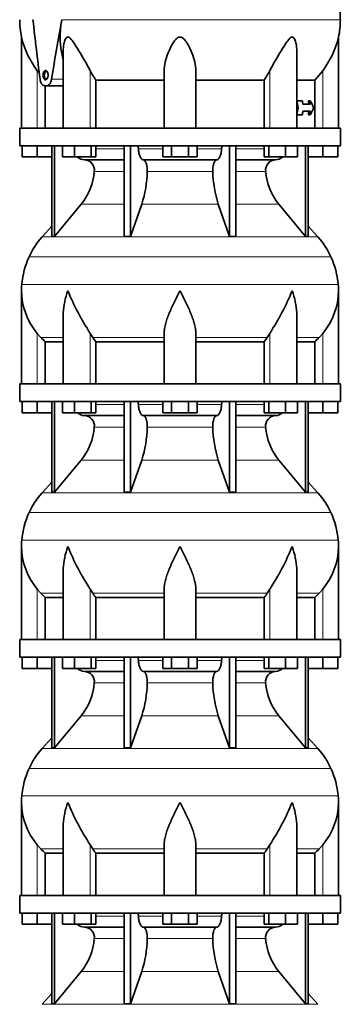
# Model space of a CAD drawing. Header units: millimetres. Extents: x 148 to 904, y -3418 to 2306.
# Tile 26 of 27: x 626 to 808, y 1211 to 1769. Entities that reach past the tile are written whole.
import ezdxf

# ---------------------------------------------------------------- set-up
doc = ezdxf.new("R2010")
doc.units = ezdxf.units.MM
doc.layers.add('VSI134_DIFFUSORE', color=7, linetype='Continuous')
doc.layers.add('VSI134_TESTATA', color=7, linetype='Continuous')

# ---------------------------------------------------------------- blocks, each defined once
blk = doc.blocks.new('SE3')
at = {"layer": 'VSI134_DIFFUSORE', "color": 7, "linetype": 'Continuous', "lineweight": 35}
for p, q in [((808.29, 1707.68), (626.29, 1707.68)), ((626.29, 1707.68), (626.29, 1697.68)), ((808.29, 1697.68), (808.29, 1707.68)), ((626.29, 1697.68), (808.29, 1697.68)), ((627.79, 1691.28), (627.79, 1697.68)), ((627.79, 1691.28), (627.79, 1697.68)), ((636.29, 1691.28), (636.29, 1697.68)), ((644.46, 1697.68), (644.46, 1646.23)), ((645.99, 1697.68), (645.99, 1646.23)), ((650.53, 1691.28), (650.53, 1697.68)), ((657.47, 1691.28), (657.47, 1697.68)), ((666.95, 1691.28), (666.95, 1697.68)), ((669.49, 1691.28), (669.49, 1697.68)), ((685.59, 1697.68), (685.59, 1646.23)), ((689.28, 1697.68), (689.28, 1646.23)), ((707.47, 1691.28), (707.47, 1697.68)), ((712.38, 1691.28), (712.38, 1697.68)), ((722.19, 1691.28), (722.19, 1697.68)), ((727.1, 1691.28), (727.1, 1697.68)), ((745.29, 1697.68), (745.29, 1646.23)), ((748.98, 1697.68), (748.98, 1646.23)), ((765.08, 1691.28), (765.08, 1697.68)), ((767.62, 1691.28), (767.62, 1697.68)), ((777.1, 1691.28), (777.1, 1697.68)), ((784.04, 1691.28), (784.04, 1697.68)), ((788.58, 1697.68), (788.58, 1646.23)), ((790.11, 1697.68), (790.11, 1646.23)), ((798.29, 1691.28), (798.29, 1697.68)), ((806.79, 1691.28), (806.79, 1697.68)), ((636.29, 1691.28), (627.79, 1691.28)), ((644.46, 1691.28), (636.29, 1691.28)), ((657.47, 1691.28), (650.53, 1691.28)), ((666.95, 1691.28), (657.47, 1691.28)), ((663.11, 1689.68), (685.59, 1689.68)), ((669.49, 1691.28), (666.95, 1691.28)), ((696.38, 1689.68), (738.2, 1689.68)), ((712.38, 1691.28), (707.47, 1691.28)), ((722.19, 1691.28), (712.38, 1691.28)), ((727.1, 1691.28), (722.19, 1691.28)), ((748.98, 1689.68), (771.46, 1689.68)), ((767.62, 1691.28), (765.08, 1691.28)), ((777.1, 1691.28), (767.62, 1691.28)), ((784.04, 1691.28), (777.1, 1691.28)), ((798.29, 1691.28), (790.11, 1691.28)), ((806.79, 1691.28), (798.29, 1691.28)), ((645.99, 1646.23), (661.14, 1664.44)), ((689.28, 1646.23), (695.56, 1664.44)), ((739.01, 1664.44), (745.29, 1646.23)), ((773.43, 1664.44), (788.58, 1646.23)), ((644.46, 1652), (638.99, 1645.93)), ((795.58, 1645.93), (790.11, 1652)), ((644.46, 1646.23), (645.99, 1646.23)), ((685.59, 1646.23), (689.28, 1646.23)), ((745.29, 1646.23), (748.98, 1646.23)), ((788.58, 1646.23), (790.11, 1646.23)), ((627.29, 1615.42), (627.29, 1562.68)), ((807.29, 1562.68), (807.29, 1615.42)), ((651.01, 1602.04), (651.01, 1562.68)), ((783.56, 1562.68), (783.56, 1602.04)), ((638.3, 1588.98), (636.29, 1591.28)), ((667.8, 1588.98), (666.37, 1591.28)), ((708.29, 1562.68), (708.29, 1591.28)), ((726.29, 1562.68), (726.29, 1591.28)), ((768.2, 1591.28), (766.78, 1588.98)), ((798.29, 1591.28), (796.28, 1588.98)), ((640.81, 1586.54), (651.01, 1586.54)), ((640.81, 1562.68), (640.81, 1586.54)), ((669.58, 1586.54), (708.29, 1586.54)), ((669.58, 1562.68), (669.58, 1586.54)), ((726.29, 1586.54), (765, 1586.54)), ((765, 1586.54), (765, 1562.68)), ((783.56, 1586.54), (793.76, 1586.54)), ((793.76, 1586.54), (793.76, 1562.68)), ((808.29, 1562.68), (626.29, 1562.68)), ((626.29, 1562.68), (626.29, 1552.68)), ((808.29, 1552.68), (808.29, 1562.68)), ((626.29, 1552.68), (808.29, 1552.68)), ((627.79, 1546.28), (627.79, 1552.68)), ((627.79, 1546.28), (627.79, 1552.68)), ((636.29, 1546.28), (636.29, 1552.68)), ((644.46, 1552.68), (644.46, 1501.23)), ((645.99, 1552.68), (645.99, 1501.23)), ((650.53, 1546.28), (650.53, 1552.68)), ((657.47, 1546.28), (657.47, 1552.68)), ((666.95, 1546.28), (666.95, 1552.68)), ((669.49, 1546.28), (669.49, 1552.68)), ((685.59, 1552.68), (685.59, 1501.23)), ((689.28, 1552.68), (689.28, 1501.23)), ((707.47, 1546.28), (707.47, 1552.68)), ((712.38, 1546.28), (712.38, 1552.68)), ((722.19, 1546.28), (722.19, 1552.68)), ((727.1, 1546.28), (727.1, 1552.68)), ((745.29, 1552.68), (745.29, 1501.23)), ((748.98, 1552.68), (748.98, 1501.23)), ((765.08, 1546.28), (765.08, 1552.68)), ((767.62, 1546.28), (767.62, 1552.68)), ((777.1, 1546.28), (777.1, 1552.68)), ((784.04, 1546.28), (784.04, 1552.68)), ((788.58, 1552.68), (788.58, 1501.23)), ((790.11, 1552.68), (790.11, 1501.23)), ((798.29, 1546.28), (798.29, 1552.68)), ((806.79, 1546.28), (806.79, 1552.68)), ((636.29, 1546.28), (627.79, 1546.28)), ((644.46, 1546.28), (636.29, 1546.28)), ((657.47, 1546.28), (650.53, 1546.28)), ((666.95, 1546.28), (657.47, 1546.28)), ((669.49, 1546.28), (666.95, 1546.28)), ((712.38, 1546.28), (707.47, 1546.28)), ((722.19, 1546.28), (712.38, 1546.28)), ((727.1, 1546.28), (722.19, 1546.28)), ((767.62, 1546.28), (765.08, 1546.28)), ((777.1, 1546.28), (767.62, 1546.28)), ((784.04, 1546.28), (777.1, 1546.28)), ((798.29, 1546.28), (790.11, 1546.28)), ((806.79, 1546.28), (798.29, 1546.28)), ((663.11, 1544.68), (685.59, 1544.68)), ((696.38, 1544.68), (738.2, 1544.68)), ((748.98, 1544.68), (771.46, 1544.68)), ((645.99, 1501.23), (661.14, 1519.44)), ((689.28, 1501.23), (695.56, 1519.44)), ((739.01, 1519.44), (745.29, 1501.23)), ((773.43, 1519.44), (788.58, 1501.23)), ((644.46, 1507), (638.99, 1500.93)), ((795.58, 1500.93), (790.11, 1507)), ((644.46, 1501.23), (645.99, 1501.23)), ((685.59, 1501.23), (689.28, 1501.23)), ((745.29, 1501.23), (748.98, 1501.23)), ((788.58, 1501.23), (790.11, 1501.23)), ((627.29, 1470.42), (627.29, 1417.68)), ((807.29, 1417.68), (807.29, 1470.42)), ((651.01, 1457.04), (651.01, 1417.68)), ((783.56, 1417.68), (783.56, 1457.04)), ((638.3, 1443.98), (636.29, 1446.28)), ((667.8, 1443.98), (666.37, 1446.28)), ((708.29, 1417.68), (708.29, 1446.28)), ((726.29, 1417.68), (726.29, 1446.28)), ((768.2, 1446.28), (766.78, 1443.98)), ((798.29, 1446.28), (796.28, 1443.98)), ((640.81, 1441.54), (651.01, 1441.54)), ((640.81, 1417.68), (640.81, 1441.54)), ((669.58, 1441.54), (708.29, 1441.54)), ((669.58, 1417.68), (669.58, 1441.54)), ((726.29, 1441.54), (765, 1441.54)), ((765, 1441.54), (765, 1417.68)), ((783.56, 1441.54), (793.76, 1441.54)), ((793.76, 1441.54), (793.76, 1417.68)), ((808.29, 1417.68), (626.29, 1417.68)), ((626.29, 1417.68), (626.29, 1407.68)), ((808.29, 1407.68), (808.29, 1417.68)), ((626.29, 1407.68), (808.29, 1407.68)), ((627.79, 1401.28), (627.79, 1407.68)), ((627.79, 1401.28), (627.79, 1407.68)), ((636.29, 1401.28), (636.29, 1407.68)), ((644.46, 1407.68), (644.46, 1356.23)), ((645.99, 1407.68), (645.99, 1356.23)), ((650.53, 1401.28), (650.53, 1407.68)), ((657.47, 1401.28), (657.47, 1407.68)), ((666.95, 1401.28), (666.95, 1407.68)), ((669.49, 1401.28), (669.49, 1407.68)), ((685.59, 1407.68), (685.59, 1356.23)), ((689.28, 1407.68), (689.28, 1356.23)), ((707.47, 1401.28), (707.47, 1407.68)), ((712.38, 1401.28), (712.38, 1407.68)), ((722.19, 1401.28), (722.19, 1407.68)), ((727.1, 1401.28), (727.1, 1407.68)), ((745.29, 1407.68), (745.29, 1356.23)), ((748.98, 1407.68), (748.98, 1356.23)), ((765.08, 1401.28), (765.08, 1407.68)), ((767.62, 1401.28), (767.62, 1407.68)), ((777.1, 1401.28), (777.1, 1407.68)), ((784.04, 1401.28), (784.04, 1407.68)), ((788.58, 1407.68), (788.58, 1356.23)), ((790.11, 1407.68), (790.11, 1356.23)), ((798.29, 1401.28), (798.29, 1407.68)), ((806.79, 1401.28), (806.79, 1407.68)), ((636.29, 1401.28), (627.79, 1401.28)), ((644.46, 1401.28), (636.29, 1401.28)), ((657.47, 1401.28), (650.53, 1401.28)), ((666.95, 1401.28), (657.47, 1401.28)), ((669.49, 1401.28), (666.95, 1401.28)), ((712.38, 1401.28), (707.47, 1401.28)), ((722.19, 1401.28), (712.38, 1401.28)), ((727.1, 1401.28), (722.19, 1401.28)), ((767.62, 1401.28), (765.08, 1401.28)), ((777.1, 1401.28), (767.62, 1401.28)), ((784.04, 1401.28), (777.1, 1401.28)), ((798.29, 1401.28), (790.11, 1401.28)), ((806.79, 1401.28), (798.29, 1401.28)), ((663.11, 1399.68), (685.59, 1399.68)), ((696.38, 1399.68), (738.2, 1399.68)), ((748.98, 1399.68), (771.46, 1399.68)), ((645.99, 1356.23), (661.14, 1374.44)), ((689.28, 1356.23), (695.56, 1374.44)), ((739.01, 1374.44), (745.29, 1356.23)), ((773.43, 1374.44), (788.58, 1356.23)), ((644.46, 1362), (638.99, 1355.93)), ((795.58, 1355.93), (790.11, 1362)), ((644.46, 1356.23), (645.99, 1356.23)), ((685.59, 1356.23), (689.28, 1356.23)), ((745.29, 1356.23), (748.98, 1356.23)), ((788.58, 1356.23), (790.11, 1356.23)), ((627.29, 1325.42), (627.29, 1272.68)), ((807.29, 1272.68), (807.29, 1325.42)), ((651.01, 1312.04), (651.01, 1272.68)), ((783.56, 1272.68), (783.56, 1312.04)), ((638.3, 1298.98), (636.29, 1301.28)), ((667.8, 1298.98), (666.37, 1301.28)), ((708.29, 1272.68), (708.29, 1301.28)), ((726.29, 1272.68), (726.29, 1301.28)), ((768.2, 1301.28), (766.78, 1298.98)), ((798.29, 1301.28), (796.28, 1298.98)), ((640.81, 1296.54), (651.01, 1296.54)), ((640.81, 1272.68), (640.81, 1296.54)), ((669.58, 1296.54), (708.29, 1296.54)), ((669.58, 1272.68), (669.58, 1296.54)), ((726.29, 1296.54), (765, 1296.54)), ((765, 1296.54), (765, 1272.68)), ((783.56, 1296.54), (793.76, 1296.54)), ((793.76, 1296.54), (793.76, 1272.68)), ((808.29, 1272.68), (626.29, 1272.68)), ((626.29, 1272.68), (626.29, 1262.68)), ((808.29, 1262.68), (808.29, 1272.68)), ((626.29, 1262.68), (808.29, 1262.68)), ((627.79, 1256.28), (627.79, 1262.68)), ((627.79, 1256.28), (627.79, 1262.68)), ((636.29, 1256.28), (636.29, 1262.68)), ((644.46, 1262.68), (644.46, 1211.23)), ((645.99, 1262.68), (645.99, 1211.23)), ((650.53, 1256.28), (650.53, 1262.68)), ((657.47, 1256.28), (657.47, 1262.68)), ((666.95, 1256.28), (666.95, 1262.68)), ((669.49, 1256.28), (669.49, 1262.68)), ((685.59, 1262.68), (685.59, 1211.23)), ((689.28, 1262.68), (689.28, 1211.23)), ((707.47, 1256.28), (707.47, 1262.68)), ((712.38, 1256.28), (712.38, 1262.68)), ((722.19, 1256.28), (722.19, 1262.68)), ((727.1, 1256.28), (727.1, 1262.68)), ((745.29, 1262.68), (745.29, 1211.23)), ((748.98, 1262.68), (748.98, 1211.23)), ((765.08, 1256.28), (765.08, 1262.68)), ((767.62, 1256.28), (767.62, 1262.68)), ((777.1, 1256.28), (777.1, 1262.68)), ((784.04, 1256.28), (784.04, 1262.68)), ((788.58, 1262.68), (788.58, 1211.23)), ((790.11, 1262.68), (790.11, 1211.23)), ((798.29, 1256.28), (798.29, 1262.68)), ((806.79, 1256.28), (806.79, 1262.68)), ((636.29, 1256.28), (627.79, 1256.28)), ((644.46, 1256.28), (636.29, 1256.28)), ((657.47, 1256.28), (650.53, 1256.28)), ((666.95, 1256.28), (657.47, 1256.28)), ((669.49, 1256.28), (666.95, 1256.28)), ((712.38, 1256.28), (707.47, 1256.28)), ((722.19, 1256.28), (712.38, 1256.28)), ((727.1, 1256.28), (722.19, 1256.28)), ((767.62, 1256.28), (765.08, 1256.28)), ((777.1, 1256.28), (767.62, 1256.28)), ((784.04, 1256.28), (777.1, 1256.28)), ((798.29, 1256.28), (790.11, 1256.28)), ((806.79, 1256.28), (798.29, 1256.28)), ((663.11, 1254.68), (685.59, 1254.68)), ((696.38, 1254.68), (738.2, 1254.68)), ((748.98, 1254.68), (771.46, 1254.68)), ((645.99, 1211.23), (661.14, 1229.44)), ((689.28, 1211.23), (695.56, 1229.44)), ((739.01, 1229.44), (745.29, 1211.23)), ((773.43, 1229.44), (788.58, 1211.23)), ((644.46, 1217), (638.99, 1210.93)), ((795.58, 1210.93), (790.11, 1217)), ((644.46, 1211.23), (645.99, 1211.23)), ((685.59, 1211.23), (689.28, 1211.23)), ((745.29, 1211.23), (748.98, 1211.23)), ((788.58, 1211.23), (790.11, 1211.23))]:
    blk.add_line(p, q, dxfattribs=at)
at = {"layer": 'VSI134_DIFFUSORE', "color": 4, "linetype": 'Continuous', "lineweight": 9}
for p, q in [((669.49, 1695.91), (685.59, 1695.91)), ((693.71, 1695.91), (707.47, 1695.91)), ((727.1, 1695.91), (740.86, 1695.91)), ((748.98, 1695.91), (765.08, 1695.91)), ((685.59, 1683.14), (668.66, 1683.14)), ((735.9, 1683.14), (698.68, 1683.14)), ((765.91, 1683.14), (748.98, 1683.14)), ((661.14, 1664.44), (685.59, 1664.44)), ((695.56, 1664.44), (739.01, 1664.44)), ((748.98, 1664.44), (773.43, 1664.44)), ((638.99, 1645.93), (795.58, 1645.93)), ((802.95, 1634.67), (631.62, 1634.67)), ((627.46, 1619.04), (807.11, 1619.04)), ((636.29, 1562.68), (636.29, 1591.28)), ((666.37, 1562.68), (666.37, 1591.28)), ((768.2, 1562.68), (768.2, 1591.28)), ((798.29, 1562.68), (798.29, 1591.28)), ((651.01, 1588.98), (638.3, 1588.98)), ((708.29, 1588.98), (667.8, 1588.98)), ((726.29, 1588.98), (766.78, 1588.98)), ((783.56, 1588.98), (796.28, 1588.98)), ((669.49, 1550.91), (685.59, 1550.91)), ((693.71, 1550.91), (707.47, 1550.91)), ((727.1, 1550.91), (740.86, 1550.91)), ((748.98, 1550.91), (765.08, 1550.91)), ((685.59, 1538.14), (668.66, 1538.14)), ((735.9, 1538.14), (698.68, 1538.14)), ((765.91, 1538.14), (748.98, 1538.14)), ((661.14, 1519.44), (685.59, 1519.44)), ((695.56, 1519.44), (739.01, 1519.44)), ((748.98, 1519.44), (773.43, 1519.44)), ((638.99, 1500.93), (795.58, 1500.93)), ((802.95, 1489.67), (631.62, 1489.67)), ((627.46, 1474.04), (807.11, 1474.04)), ((636.29, 1417.68), (636.29, 1446.28)), ((666.37, 1417.68), (666.37, 1446.28)), ((768.2, 1417.68), (768.2, 1446.28)), ((798.29, 1417.68), (798.29, 1446.28)), ((651.01, 1443.98), (638.3, 1443.98)), ((708.29, 1443.98), (667.8, 1443.98)), ((726.29, 1443.98), (766.78, 1443.98)), ((783.56, 1443.98), (796.28, 1443.98)), ((669.49, 1405.91), (685.59, 1405.91)), ((693.71, 1405.91), (707.47, 1405.91)), ((727.1, 1405.91), (740.86, 1405.91)), ((748.98, 1405.91), (765.08, 1405.91)), ((685.59, 1393.14), (668.66, 1393.14)), ((735.9, 1393.14), (698.68, 1393.14)), ((765.91, 1393.14), (748.98, 1393.14)), ((661.14, 1374.44), (685.59, 1374.44)), ((695.56, 1374.44), (739.01, 1374.44)), ((748.98, 1374.44), (773.43, 1374.44)), ((638.99, 1355.93), (795.58, 1355.93)), ((802.95, 1344.67), (631.62, 1344.67)), ((627.46, 1329.04), (807.11, 1329.04)), ((636.29, 1272.68), (636.29, 1301.28)), ((666.37, 1272.68), (666.37, 1301.28)), ((768.2, 1272.68), (768.2, 1301.28)), ((798.29, 1272.68), (798.29, 1301.28)), ((651.01, 1298.98), (638.3, 1298.98)), ((708.29, 1298.98), (667.8, 1298.98)), ((726.29, 1298.98), (766.78, 1298.98)), ((783.56, 1298.98), (796.28, 1298.98)), ((669.49, 1260.91), (685.59, 1260.91)), ((693.71, 1260.91), (707.47, 1260.91)), ((727.1, 1260.91), (740.86, 1260.91)), ((748.98, 1260.91), (765.08, 1260.91)), ((685.59, 1248.14), (668.66, 1248.14)), ((735.9, 1248.14), (698.68, 1248.14)), ((765.91, 1248.14), (748.98, 1248.14)), ((661.14, 1229.44), (685.59, 1229.44)), ((695.56, 1229.44), (739.01, 1229.44)), ((748.98, 1229.44), (773.43, 1229.44)), ((638.99, 1210.93), (795.58, 1210.93))]:
    blk.add_line(p, q, dxfattribs=at)
at = {"layer": 'VSI134_DIFFUSORE', "color": 7, "linetype": 'Continuous', "lineweight": 35}
for centre, radius, start, end in [((663.34, 1696.36), 6.68, 230.2819, 268.0094), ((662.83, 1683.82), 5.87, 353.3223, 87.2173), ((771.72, 1683.84), 5.85, 92.5772, 186.8833), ((771.22, 1696.37), 6.69, 272.0607, 309.722), ((635.35, 1685.66), 33.4, 320.5472, 355.6594), ((633.72, 1684.34), 64.97, 342.1602, 358.9354), ((802.36, 1684.59), 66.48, 181.2569, 197.6475), ((799.32, 1685.71), 33.51, 184.3996, 219.3938), ((671.69, 1616.48), 44, 138, 155.5912), ((762.89, 1616.48), 44, 24.4088, 42), ((676.24, 1614.42), 49, 155.5912, 174.5826), ((758.33, 1614.42), 49, 5.4174, 24.4088), ((665.79, 1615.41), 38.5, 174.5826, 180.0016), ((768.79, 1615.41), 38.5, 359.9671, 5.4174), ((665.94, 1616.08), 38.66, 180.9958, 219.9106), ((779.47, 1666.35), 135.74, 202.0412, 213.5763), ((655.1, 1666.35), 135.74, 326.4237, 337.9588), ((768.63, 1616.08), 38.66, 320.0894, 359.0042), ((700.91, 1611.2), 39.88, 213.8582, 218.2062), ((733.66, 1611.2), 39.88, 321.7938, 326.1418), ((663.34, 1551.36), 6.68, 230.2819, 268.0094), ((771.22, 1551.37), 6.69, 272.0607, 309.722), ((662.83, 1538.82), 5.87, 353.3223, 87.2173), ((771.72, 1538.84), 5.85, 92.5772, 186.8833), ((635.35, 1540.66), 33.4, 320.5472, 355.6594), ((633.72, 1539.34), 64.97, 342.1602, 358.9354), ((802.36, 1539.59), 66.48, 181.2569, 197.6475), ((799.32, 1540.71), 33.51, 184.3996, 219.3938), ((671.69, 1471.48), 44, 138, 155.5912), ((762.89, 1471.48), 44, 24.4088, 42), ((676.24, 1469.42), 49, 155.5912, 174.5826), ((758.33, 1469.42), 49, 5.4174, 24.4088), ((665.79, 1470.41), 38.5, 174.5826, 180.0016), ((768.79, 1470.41), 38.5, 359.9671, 5.4174), ((665.94, 1471.08), 38.66, 180.9958, 219.9106), ((779.47, 1521.35), 135.74, 202.0412, 213.5763), ((655.1, 1521.35), 135.74, 326.4237, 337.9588), ((768.63, 1471.08), 38.66, 320.0894, 359.0042), ((700.91, 1466.2), 39.88, 213.8582, 218.2062), ((733.66, 1466.2), 39.88, 321.7938, 326.1418), ((663.34, 1406.36), 6.68, 230.2819, 268.0094), ((771.22, 1406.37), 6.69, 272.0607, 309.722), ((662.83, 1393.82), 5.87, 353.3223, 87.2173), ((771.72, 1393.84), 5.85, 92.5772, 186.8833), ((635.35, 1395.66), 33.4, 320.5472, 355.6594), ((633.72, 1394.34), 64.97, 342.1602, 358.9354), ((802.36, 1394.59), 66.48, 181.2569, 197.6475), ((799.32, 1395.71), 33.51, 184.3996, 219.3938), ((671.69, 1326.48), 44, 138, 155.5912), ((762.89, 1326.48), 44, 24.4088, 42), ((676.24, 1324.42), 49, 155.5912, 174.5826), ((758.33, 1324.42), 49, 5.4174, 24.4088), ((665.79, 1325.41), 38.5, 174.5826, 180.0016), ((768.79, 1325.41), 38.5, 359.9671, 5.4174), ((665.94, 1326.08), 38.66, 180.9958, 219.9106), ((779.47, 1376.35), 135.74, 202.0412, 213.5763), ((655.1, 1376.35), 135.74, 326.4237, 337.9588), ((768.63, 1326.08), 38.66, 320.0894, 359.0042), ((700.91, 1321.2), 39.88, 213.8582, 218.2062), ((733.66, 1321.2), 39.88, 321.7938, 326.1418), ((663.34, 1261.36), 6.68, 230.2819, 268.0094), ((771.22, 1261.37), 6.69, 272.0607, 309.722), ((662.83, 1248.82), 5.87, 353.3223, 87.2173), ((771.72, 1248.84), 5.85, 92.5772, 186.8833), ((635.35, 1250.66), 33.4, 320.5472, 355.6594), ((633.72, 1249.34), 64.97, 342.1602, 358.9354), ((802.36, 1249.59), 66.48, 181.2569, 197.6475), ((799.32, 1250.71), 33.51, 184.3996, 219.3938)]:
    blk.add_arc(centre, radius, start, end, dxfattribs=at)
for points, knots in [([(692.95, 1697.68), (693, 1697.68), (693.05, 1697.67), (693.14, 1697.63), (693.18, 1697.6), (693.31, 1697.47), (693.39, 1697.34), (693.53, 1697.01), (693.59, 1696.82), (693.68, 1696.39), (693.7, 1696.15), (693.71, 1695.91)], [0, 0, 0, 0, 0.125, 0.125, 0.25, 0.25, 0.5, 0.5, 0.75, 0.75, 1, 1, 1, 1]), ([(740.86, 1695.91), (740.87, 1696.15), (740.9, 1696.38), (740.96, 1696.71), (740.99, 1696.81), (741.04, 1697), (741.07, 1697.09), (741.14, 1697.26), (741.18, 1697.33), (741.26, 1697.45), (741.3, 1697.51), (741.39, 1697.6), (741.44, 1697.63), (741.53, 1697.67), (741.57, 1697.68), (741.62, 1697.68)], [0, 0, 0, 0, 0.25, 0.25, 0.375, 0.375, 0.5, 0.5, 0.625, 0.625, 0.75, 0.75, 0.875, 0.875, 1, 1, 1, 1]), ([(696.38, 1689.68), (696.22, 1689.68), (696.05, 1689.72), (695.81, 1689.84), (695.73, 1689.89), (695.58, 1690), (695.5, 1690.07), (695.27, 1690.29), (695.12, 1690.48), (694.84, 1690.93), (694.71, 1691.18), (694.47, 1691.74), (694.36, 1692.06), (694.16, 1692.73), (694.07, 1693.09), (693.92, 1693.84), (693.86, 1694.24), (693.77, 1695.06), (693.73, 1695.48), (693.71, 1695.91)], [0, 0, 0, 0, 0.125, 0.125, 0.1875, 0.1875, 0.25, 0.25, 0.375, 0.375, 0.5, 0.5, 0.625, 0.625, 0.75, 0.75, 0.875, 0.875, 1, 1, 1, 1]), ([(740.86, 1695.91), (740.84, 1695.48), (740.81, 1695.06), (740.74, 1694.45), (740.71, 1694.25), (740.65, 1693.86), (740.61, 1693.66), (740.5, 1693.09), (740.41, 1692.74), (740.27, 1692.23), (740.21, 1692.07), (740.1, 1691.76), (740.04, 1691.61), (739.86, 1691.18), (739.73, 1690.93), (739.45, 1690.49), (739.3, 1690.3), (739, 1689.99), (738.84, 1689.88), (738.52, 1689.72), (738.36, 1689.68), (738.2, 1689.68)], [0, 0, 0, 0, 0.125, 0.125, 0.1875, 0.1875, 0.25, 0.25, 0.375, 0.375, 0.4375, 0.4375, 0.5, 0.5, 0.625, 0.625, 0.75, 0.75, 0.875, 0.875, 1, 1, 1, 1]), ([(696.38, 1689.68), (696.46, 1689.68), (696.54, 1689.67), (696.7, 1689.63), (696.78, 1689.6), (697.01, 1689.47), (697.16, 1689.34), (697.45, 1689.01), (697.59, 1688.8), (697.78, 1688.44), (697.85, 1688.31), (697.97, 1688.03), (698.02, 1687.88), (698.19, 1687.43), (698.28, 1687.09), (698.4, 1686.56), (698.44, 1686.37), (698.51, 1685.99), (698.54, 1685.8), (698.61, 1685.21), (698.65, 1684.8), (698.69, 1683.97), (698.69, 1683.55), (698.68, 1683.14)], [0, 0, 0, 0, 0.0625, 0.0625, 0.125, 0.125, 0.25, 0.25, 0.375, 0.375, 0.4375, 0.4375, 0.5, 0.5, 0.625, 0.625, 0.6875, 0.6875, 0.75, 0.75, 0.875, 0.875, 1, 1, 1, 1]), ([(735.9, 1683.14), (735.88, 1683.55), (735.89, 1683.97), (735.92, 1684.59), (735.93, 1684.79), (735.96, 1685.2), (735.99, 1685.4), (736.06, 1685.99), (736.13, 1686.37), (736.25, 1686.91), (736.3, 1687.08), (736.39, 1687.42), (736.49, 1687.74), (736.61, 1688.03), (736.72, 1688.31), (736.79, 1688.44), (736.98, 1688.8), (737.12, 1689.01), (737.41, 1689.34), (737.57, 1689.47), (737.88, 1689.64), (738.04, 1689.68), (738.2, 1689.68)], [0, 0, 0, 0, 0.125, 0.125, 0.1875, 0.1875, 0.25, 0.25, 0.375, 0.375, 0.4375, 0.4375, 0.5, 0.5625, 0.5625, 0.625, 0.625, 0.75, 0.75, 0.875, 0.875, 1, 1, 1, 1]), ([(651.01, 1602.03), (651.01, 1602.36), (651.02, 1602.68), (651.17, 1607.05), (652.15, 1611.26), (653.65, 1615.41)], [0.4601729, 0.4601729, 0.4601729, 0.4601729, 0.5, 0.5, 1, 1, 1, 1]), ([(708.29, 1591.28), (708.29, 1592.2), (708.38, 1593.13), (708.62, 1594.58), (708.71, 1595.07), (708.93, 1596.04), (709.06, 1596.53), (709.47, 1598.01), (709.79, 1599), (710.34, 1600.5), (710.53, 1601.01), (710.92, 1602.03), (711.13, 1602.54), (712.21, 1605.1), (713.16, 1607.14), (714.67, 1610.23), (715.18, 1611.25), (715.96, 1612.81), (716.23, 1613.33), (716.62, 1614.11), (716.82, 1614.5), (717.02, 1614.89), (717.15, 1615.15), (717.22, 1615.28), (717.29, 1615.41)], [0, 0, 0, 0, 0.125, 0.125, 0.1875, 0.1875, 0.25, 0.25, 0.375, 0.375, 0.4375, 0.4375, 0.5, 0.5, 0.75, 0.75, 0.875, 0.875, 0.9375, 0.9375, 0.96875, 0.984375, 0.984375, 1, 1, 1, 1]), ([(726.29, 1591.28), (726.29, 1592.2), (726.2, 1593.13), (725.88, 1595.03), (725.66, 1596), (725.25, 1597.48), (725.1, 1597.98), (724.78, 1598.98), (724.61, 1599.48), (724.07, 1600.99), (723.67, 1601.99), (722.82, 1604.02), (722.37, 1605.04), (721.43, 1607.09), (720.93, 1608.13), (719.92, 1610.21), (719.4, 1611.24), (718.61, 1612.8), (718.35, 1613.32), (717.95, 1614.1), (717.82, 1614.37), (717.55, 1614.89), (717.42, 1615.15), (717.29, 1615.41)], [0, 0, 0, 0, 0.125, 0.125, 0.25, 0.25, 0.3125, 0.3125, 0.375, 0.375, 0.5, 0.5, 0.625, 0.625, 0.75, 0.75, 0.875, 0.875, 0.9375, 0.9375, 0.96875, 0.96875, 1, 1, 1, 1]), ([(783.56, 1602.03), (783.56, 1602.36), (783.56, 1602.68), (783.41, 1607.05), (782.42, 1611.26), (780.93, 1615.41)], [0.4601729, 0.4601729, 0.4601729, 0.4601729, 0.5, 0.5, 1, 1, 1, 1]), ([(692.95, 1552.68), (693, 1552.68), (693.05, 1552.67), (693.14, 1552.63), (693.18, 1552.6), (693.31, 1552.47), (693.39, 1552.34), (693.53, 1552.01), (693.59, 1551.82), (693.68, 1551.39), (693.7, 1551.15), (693.71, 1550.91)], [0, 0, 0, 0, 0.125, 0.125, 0.25, 0.25, 0.5, 0.5, 0.75, 0.75, 1, 1, 1, 1]), ([(740.86, 1550.91), (740.87, 1551.15), (740.9, 1551.38), (740.96, 1551.71), (740.99, 1551.81), (741.04, 1552), (741.07, 1552.09), (741.14, 1552.26), (741.18, 1552.33), (741.26, 1552.45), (741.3, 1552.51), (741.39, 1552.6), (741.44, 1552.63), (741.53, 1552.67), (741.57, 1552.68), (741.62, 1552.68)], [0, 0, 0, 0, 0.25, 0.25, 0.375, 0.375, 0.5, 0.5, 0.625, 0.625, 0.75, 0.75, 0.875, 0.875, 1, 1, 1, 1]), ([(696.38, 1544.68), (696.22, 1544.68), (696.05, 1544.72), (695.81, 1544.84), (695.73, 1544.89), (695.58, 1545), (695.5, 1545.07), (695.27, 1545.29), (695.12, 1545.48), (694.84, 1545.93), (694.71, 1546.18), (694.47, 1546.74), (694.36, 1547.06), (694.16, 1547.73), (694.07, 1548.09), (693.92, 1548.84), (693.86, 1549.24), (693.77, 1550.06), (693.73, 1550.48), (693.71, 1550.91)], [0, 0, 0, 0, 0.125, 0.125, 0.1875, 0.1875, 0.25, 0.25, 0.375, 0.375, 0.5, 0.5, 0.625, 0.625, 0.75, 0.75, 0.875, 0.875, 1, 1, 1, 1]), ([(740.86, 1550.91), (740.84, 1550.48), (740.81, 1550.06), (740.74, 1549.45), (740.71, 1549.25), (740.65, 1548.86), (740.61, 1548.66), (740.5, 1548.09), (740.41, 1547.74), (740.27, 1547.23), (740.21, 1547.07), (740.1, 1546.76), (740.04, 1546.61), (739.86, 1546.18), (739.73, 1545.93), (739.45, 1545.49), (739.3, 1545.3), (739, 1544.99), (738.84, 1544.88), (738.52, 1544.72), (738.36, 1544.68), (738.2, 1544.68)], [0, 0, 0, 0, 0.125, 0.125, 0.1875, 0.1875, 0.25, 0.25, 0.375, 0.375, 0.4375, 0.4375, 0.5, 0.5, 0.625, 0.625, 0.75, 0.75, 0.875, 0.875, 1, 1, 1, 1]), ([(696.38, 1544.68), (696.46, 1544.68), (696.54, 1544.67), (696.7, 1544.63), (696.78, 1544.6), (697.01, 1544.47), (697.16, 1544.34), (697.45, 1544.01), (697.59, 1543.8), (697.78, 1543.44), (697.85, 1543.31), (697.97, 1543.03), (698.02, 1542.88), (698.19, 1542.43), (698.28, 1542.09), (698.4, 1541.56), (698.44, 1541.37), (698.51, 1540.99), (698.54, 1540.8), (698.61, 1540.21), (698.65, 1539.8), (698.69, 1538.97), (698.69, 1538.55), (698.68, 1538.14)], [0, 0, 0, 0, 0.0625, 0.0625, 0.125, 0.125, 0.25, 0.25, 0.375, 0.375, 0.4375, 0.4375, 0.5, 0.5, 0.625, 0.625, 0.6875, 0.6875, 0.75, 0.75, 0.875, 0.875, 1, 1, 1, 1]), ([(735.9, 1538.14), (735.88, 1538.55), (735.89, 1538.97), (735.92, 1539.59), (735.93, 1539.79), (735.96, 1540.2), (735.99, 1540.4), (736.06, 1540.99), (736.13, 1541.37), (736.25, 1541.91), (736.3, 1542.08), (736.39, 1542.42), (736.49, 1542.74), (736.61, 1543.03), (736.72, 1543.31), (736.79, 1543.44), (736.98, 1543.8), (737.12, 1544.01), (737.41, 1544.34), (737.57, 1544.47), (737.88, 1544.64), (738.04, 1544.68), (738.2, 1544.68)], [0, 0, 0, 0, 0.125, 0.125, 0.1875, 0.1875, 0.25, 0.25, 0.375, 0.375, 0.4375, 0.4375, 0.5, 0.5625, 0.5625, 0.625, 0.625, 0.75, 0.75, 0.875, 0.875, 1, 1, 1, 1]), ([(651.01, 1457.03), (651.01, 1457.36), (651.02, 1457.68), (651.17, 1462.05), (652.15, 1466.26), (653.65, 1470.41)], [0.4601729, 0.4601729, 0.4601729, 0.4601729, 0.5, 0.5, 1, 1, 1, 1]), ([(708.29, 1446.28), (708.29, 1447.2), (708.38, 1448.13), (708.62, 1449.58), (708.71, 1450.07), (708.93, 1451.04), (709.06, 1451.53), (709.47, 1453.01), (709.79, 1454), (710.34, 1455.5), (710.53, 1456.01), (710.92, 1457.03), (711.13, 1457.54), (712.21, 1460.1), (713.16, 1462.14), (714.67, 1465.23), (715.18, 1466.25), (715.96, 1467.81), (716.23, 1468.33), (716.62, 1469.11), (716.82, 1469.5), (717.02, 1469.89), (717.15, 1470.15), (717.22, 1470.28), (717.29, 1470.41)], [0, 0, 0, 0, 0.125, 0.125, 0.1875, 0.1875, 0.25, 0.25, 0.375, 0.375, 0.4375, 0.4375, 0.5, 0.5, 0.75, 0.75, 0.875, 0.875, 0.9375, 0.9375, 0.96875, 0.984375, 0.984375, 1, 1, 1, 1]), ([(726.29, 1446.28), (726.29, 1447.2), (726.2, 1448.13), (725.88, 1450.03), (725.66, 1451), (725.25, 1452.48), (725.1, 1452.98), (724.78, 1453.98), (724.61, 1454.48), (724.07, 1455.99), (723.67, 1456.99), (722.82, 1459.02), (722.37, 1460.04), (721.43, 1462.09), (720.93, 1463.13), (719.92, 1465.21), (719.4, 1466.24), (718.61, 1467.8), (718.35, 1468.32), (717.95, 1469.1), (717.82, 1469.37), (717.55, 1469.89), (717.42, 1470.15), (717.29, 1470.41)], [0, 0, 0, 0, 0.125, 0.125, 0.25, 0.25, 0.3125, 0.3125, 0.375, 0.375, 0.5, 0.5, 0.625, 0.625, 0.75, 0.75, 0.875, 0.875, 0.9375, 0.9375, 0.96875, 0.96875, 1, 1, 1, 1]), ([(783.56, 1457.03), (783.56, 1457.36), (783.56, 1457.68), (783.41, 1462.05), (782.42, 1466.26), (780.93, 1470.41)], [0.4601729, 0.4601729, 0.4601729, 0.4601729, 0.5, 0.5, 1, 1, 1, 1]), ([(692.95, 1407.68), (693, 1407.68), (693.05, 1407.67), (693.14, 1407.63), (693.18, 1407.6), (693.31, 1407.47), (693.39, 1407.34), (693.53, 1407.01), (693.59, 1406.82), (693.68, 1406.39), (693.7, 1406.15), (693.71, 1405.91)], [0, 0, 0, 0, 0.125, 0.125, 0.25, 0.25, 0.5, 0.5, 0.75, 0.75, 1, 1, 1, 1]), ([(740.86, 1405.91), (740.87, 1406.15), (740.9, 1406.38), (740.96, 1406.71), (740.99, 1406.81), (741.04, 1407), (741.07, 1407.09), (741.14, 1407.26), (741.18, 1407.33), (741.26, 1407.45), (741.3, 1407.51), (741.39, 1407.6), (741.44, 1407.63), (741.53, 1407.67), (741.57, 1407.68), (741.62, 1407.68)], [0, 0, 0, 0, 0.25, 0.25, 0.375, 0.375, 0.5, 0.5, 0.625, 0.625, 0.75, 0.75, 0.875, 0.875, 1, 1, 1, 1]), ([(696.38, 1399.68), (696.22, 1399.68), (696.05, 1399.72), (695.81, 1399.84), (695.73, 1399.89), (695.58, 1400), (695.5, 1400.07), (695.27, 1400.29), (695.12, 1400.48), (694.84, 1400.93), (694.71, 1401.18), (694.47, 1401.74), (694.36, 1402.06), (694.16, 1402.73), (694.07, 1403.09), (693.92, 1403.84), (693.86, 1404.24), (693.77, 1405.06), (693.73, 1405.48), (693.71, 1405.91)], [0, 0, 0, 0, 0.125, 0.125, 0.1875, 0.1875, 0.25, 0.25, 0.375, 0.375, 0.5, 0.5, 0.625, 0.625, 0.75, 0.75, 0.875, 0.875, 1, 1, 1, 1]), ([(740.86, 1405.91), (740.84, 1405.48), (740.81, 1405.06), (740.74, 1404.45), (740.71, 1404.25), (740.65, 1403.86), (740.61, 1403.66), (740.5, 1403.09), (740.41, 1402.74), (740.27, 1402.23), (740.21, 1402.07), (740.1, 1401.76), (740.04, 1401.61), (739.86, 1401.18), (739.73, 1400.93), (739.45, 1400.49), (739.3, 1400.3), (739, 1399.99), (738.84, 1399.88), (738.52, 1399.72), (738.36, 1399.68), (738.2, 1399.68)], [0, 0, 0, 0, 0.125, 0.125, 0.1875, 0.1875, 0.25, 0.25, 0.375, 0.375, 0.4375, 0.4375, 0.5, 0.5, 0.625, 0.625, 0.75, 0.75, 0.875, 0.875, 1, 1, 1, 1]), ([(696.38, 1399.68), (696.46, 1399.68), (696.54, 1399.67), (696.7, 1399.63), (696.78, 1399.6), (697.01, 1399.47), (697.16, 1399.34), (697.45, 1399.01), (697.59, 1398.8), (697.78, 1398.44), (697.85, 1398.31), (697.97, 1398.03), (698.02, 1397.88), (698.19, 1397.43), (698.28, 1397.09), (698.4, 1396.56), (698.44, 1396.37), (698.51, 1395.99), (698.54, 1395.8), (698.61, 1395.21), (698.65, 1394.8), (698.69, 1393.97), (698.69, 1393.55), (698.68, 1393.14)], [0, 0, 0, 0, 0.0625, 0.0625, 0.125, 0.125, 0.25, 0.25, 0.375, 0.375, 0.4375, 0.4375, 0.5, 0.5, 0.625, 0.625, 0.6875, 0.6875, 0.75, 0.75, 0.875, 0.875, 1, 1, 1, 1]), ([(735.9, 1393.14), (735.88, 1393.55), (735.89, 1393.97), (735.92, 1394.59), (735.93, 1394.79), (735.96, 1395.2), (735.99, 1395.4), (736.06, 1395.99), (736.13, 1396.37), (736.25, 1396.91), (736.3, 1397.08), (736.39, 1397.42), (736.49, 1397.74), (736.61, 1398.03), (736.72, 1398.31), (736.79, 1398.44), (736.98, 1398.8), (737.12, 1399.01), (737.41, 1399.34), (737.57, 1399.47), (737.88, 1399.64), (738.04, 1399.68), (738.2, 1399.68)], [0, 0, 0, 0, 0.125, 0.125, 0.1875, 0.1875, 0.25, 0.25, 0.375, 0.375, 0.4375, 0.4375, 0.5, 0.5625, 0.5625, 0.625, 0.625, 0.75, 0.75, 0.875, 0.875, 1, 1, 1, 1]), ([(651.01, 1312.03), (651.01, 1312.36), (651.02, 1312.68), (651.17, 1317.05), (652.15, 1321.26), (653.65, 1325.41)], [0.4601729, 0.4601729, 0.4601729, 0.4601729, 0.5, 0.5, 1, 1, 1, 1]), ([(708.29, 1301.28), (708.29, 1302.2), (708.38, 1303.13), (708.62, 1304.58), (708.71, 1305.07), (708.93, 1306.04), (709.06, 1306.53), (709.47, 1308.01), (709.79, 1309), (710.34, 1310.5), (710.53, 1311.01), (710.92, 1312.03), (711.13, 1312.54), (712.21, 1315.1), (713.16, 1317.14), (714.67, 1320.23), (715.18, 1321.25), (715.96, 1322.81), (716.23, 1323.33), (716.62, 1324.11), (716.82, 1324.5), (717.02, 1324.89), (717.15, 1325.15), (717.22, 1325.28), (717.29, 1325.41)], [0, 0, 0, 0, 0.125, 0.125, 0.1875, 0.1875, 0.25, 0.25, 0.375, 0.375, 0.4375, 0.4375, 0.5, 0.5, 0.75, 0.75, 0.875, 0.875, 0.9375, 0.9375, 0.96875, 0.984375, 0.984375, 1, 1, 1, 1]), ([(726.29, 1301.28), (726.29, 1302.2), (726.2, 1303.13), (725.88, 1305.03), (725.66, 1306), (725.25, 1307.48), (725.1, 1307.98), (724.78, 1308.98), (724.61, 1309.48), (724.07, 1310.99), (723.67, 1311.99), (722.82, 1314.02), (722.37, 1315.04), (721.43, 1317.09), (720.93, 1318.13), (719.92, 1320.21), (719.4, 1321.24), (718.61, 1322.8), (718.35, 1323.32), (717.95, 1324.1), (717.82, 1324.37), (717.55, 1324.89), (717.42, 1325.15), (717.29, 1325.41)], [0, 0, 0, 0, 0.125, 0.125, 0.25, 0.25, 0.3125, 0.3125, 0.375, 0.375, 0.5, 0.5, 0.625, 0.625, 0.75, 0.75, 0.875, 0.875, 0.9375, 0.9375, 0.96875, 0.96875, 1, 1, 1, 1]), ([(783.56, 1312.03), (783.56, 1312.36), (783.56, 1312.68), (783.41, 1317.05), (782.42, 1321.26), (780.93, 1325.41)], [0.4601729, 0.4601729, 0.4601729, 0.4601729, 0.5, 0.5, 1, 1, 1, 1]), ([(692.95, 1262.68), (693, 1262.68), (693.05, 1262.67), (693.14, 1262.63), (693.18, 1262.6), (693.31, 1262.47), (693.39, 1262.34), (693.53, 1262.01), (693.59, 1261.82), (693.68, 1261.39), (693.7, 1261.15), (693.71, 1260.91)], [0, 0, 0, 0, 0.125, 0.125, 0.25, 0.25, 0.5, 0.5, 0.75, 0.75, 1, 1, 1, 1]), ([(740.86, 1260.91), (740.87, 1261.15), (740.9, 1261.38), (740.96, 1261.71), (740.99, 1261.81), (741.04, 1262), (741.07, 1262.09), (741.14, 1262.26), (741.18, 1262.33), (741.26, 1262.45), (741.3, 1262.51), (741.39, 1262.6), (741.44, 1262.63), (741.53, 1262.67), (741.57, 1262.68), (741.62, 1262.68)], [0, 0, 0, 0, 0.25, 0.25, 0.375, 0.375, 0.5, 0.5, 0.625, 0.625, 0.75, 0.75, 0.875, 0.875, 1, 1, 1, 1]), ([(696.38, 1254.68), (696.22, 1254.68), (696.05, 1254.72), (695.81, 1254.84), (695.73, 1254.89), (695.58, 1255), (695.5, 1255.07), (695.27, 1255.29), (695.12, 1255.48), (694.84, 1255.93), (694.71, 1256.18), (694.47, 1256.74), (694.36, 1257.06), (694.16, 1257.73), (694.07, 1258.09), (693.92, 1258.84), (693.86, 1259.24), (693.77, 1260.06), (693.73, 1260.48), (693.71, 1260.91)], [0, 0, 0, 0, 0.125, 0.125, 0.1875, 0.1875, 0.25, 0.25, 0.375, 0.375, 0.5, 0.5, 0.625, 0.625, 0.75, 0.75, 0.875, 0.875, 1, 1, 1, 1]), ([(740.86, 1260.91), (740.84, 1260.48), (740.81, 1260.06), (740.74, 1259.45), (740.71, 1259.25), (740.65, 1258.86), (740.61, 1258.66), (740.5, 1258.09), (740.41, 1257.74), (740.27, 1257.23), (740.21, 1257.07), (740.1, 1256.76), (740.04, 1256.61), (739.86, 1256.18), (739.73, 1255.93), (739.45, 1255.49), (739.3, 1255.3), (739, 1254.99), (738.84, 1254.88), (738.52, 1254.72), (738.36, 1254.68), (738.2, 1254.68)], [0, 0, 0, 0, 0.125, 0.125, 0.1875, 0.1875, 0.25, 0.25, 0.375, 0.375, 0.4375, 0.4375, 0.5, 0.5, 0.625, 0.625, 0.75, 0.75, 0.875, 0.875, 1, 1, 1, 1]), ([(696.38, 1254.68), (696.46, 1254.68), (696.54, 1254.67), (696.7, 1254.63), (696.78, 1254.6), (697.01, 1254.47), (697.16, 1254.34), (697.45, 1254.01), (697.59, 1253.8), (697.78, 1253.44), (697.85, 1253.31), (697.97, 1253.03), (698.02, 1252.88), (698.19, 1252.43), (698.28, 1252.09), (698.4, 1251.56), (698.44, 1251.37), (698.51, 1250.99), (698.54, 1250.8), (698.61, 1250.21), (698.65, 1249.8), (698.69, 1248.97), (698.69, 1248.55), (698.68, 1248.14)], [0, 0, 0, 0, 0.0625, 0.0625, 0.125, 0.125, 0.25, 0.25, 0.375, 0.375, 0.4375, 0.4375, 0.5, 0.5, 0.625, 0.625, 0.6875, 0.6875, 0.75, 0.75, 0.875, 0.875, 1, 1, 1, 1]), ([(735.9, 1248.14), (735.88, 1248.55), (735.89, 1248.97), (735.92, 1249.59), (735.93, 1249.79), (735.96, 1250.2), (735.99, 1250.4), (736.06, 1250.99), (736.13, 1251.37), (736.25, 1251.91), (736.3, 1252.08), (736.39, 1252.42), (736.49, 1252.74), (736.61, 1253.03), (736.72, 1253.31), (736.79, 1253.44), (736.98, 1253.8), (737.12, 1254.01), (737.41, 1254.34), (737.57, 1254.47), (737.88, 1254.64), (738.04, 1254.68), (738.2, 1254.68)], [0, 0, 0, 0, 0.125, 0.125, 0.1875, 0.1875, 0.25, 0.25, 0.375, 0.375, 0.4375, 0.4375, 0.5, 0.5625, 0.5625, 0.625, 0.625, 0.75, 0.75, 0.875, 0.875, 1, 1, 1, 1])]:
    blk.add_open_spline(points, degree=3, knots=knots, dxfattribs=at)
for points in [[(640.81, 1586.54), (639.94, 1587.32), (639.1, 1588.14), (638.3, 1588.98)], [(796.28, 1588.98), (795.47, 1588.14), (794.63, 1587.32), (793.76, 1586.54)], [(640.81, 1441.54), (639.94, 1442.32), (639.1, 1443.14), (638.3, 1443.98)], [(796.28, 1443.98), (795.47, 1443.14), (794.63, 1442.32), (793.76, 1441.54)], [(640.81, 1296.54), (639.94, 1297.32), (639.1, 1298.14), (638.3, 1298.98)], [(796.28, 1298.98), (795.47, 1298.14), (794.63, 1297.32), (793.76, 1296.54)]]:
    blk.add_open_spline(points, degree=3, dxfattribs=at)
at = {"layer": 'VSI134_TESTATA', "color": 7, "linetype": 'Continuous', "lineweight": 35}
for p, q in [((808.28, 1769.1), (808.21, 1775.82)), ((627.29, 1759.27), (627.29, 1707.68)), ((807.29, 1707.68), (807.29, 1759.27)), ((651.01, 1751.19), (651.01, 1707.68)), ((783.56, 1707.68), (783.56, 1751.2)), ((708.29, 1707.68), (708.29, 1740.15)), ((726.29, 1707.68), (726.29, 1740.15)), ((768.2, 1740.15), (765, 1734.87)), ((798.29, 1740.15), (793.76, 1734.87)), ((641.61, 1731.68), (640.34, 1731.68)), ((640.81, 1707.68), (640.81, 1731.68)), ((641.61, 1731.68), (651.01, 1731.68)), ((669.58, 1734.87), (708.29, 1734.87)), ((669.58, 1707.68), (669.58, 1734.87)), ((726.29, 1734.87), (765, 1734.87)), ((765, 1734.87), (765, 1707.68)), ((783.56, 1734.87), (793.76, 1734.87)), ((793.76, 1734.87), (793.76, 1707.68)), ((783.56, 1723.18), (783.63, 1723.18)), ((786.73, 1723.18), (783.63, 1723.18)), ((791.11, 1721.18), (787.06, 1721.18)), ((790.19, 1721.18), (790.19, 1723.18)), ((790.19, 1723.18), (791.11, 1723.18)), ((791.11, 1723.18), (791.11, 1721.18)), ((783.56, 1719.18), (784.4, 1719.18)), ((783.56, 1715.18), (783.63, 1715.18)), ((786.73, 1715.18), (783.63, 1715.18)), ((791.11, 1717.18), (787.06, 1717.18)), ((790.19, 1715.18), (790.19, 1717.18)), ((790.19, 1715.18), (791.11, 1715.18)), ((791.11, 1717.18), (791.11, 1715.18))]:
    blk.add_line(p, q, dxfattribs=at)
at = {"layer": 'VSI134_TESTATA', "color": 4, "linetype": 'Continuous', "lineweight": 9}
for p, q in [((633.83, 1769.1), (634.19, 1769.11)), ((651.38, 1769.1), (650.2, 1769.1)), ((651.38, 1769.1), (808.29, 1769.1)), ((636.29, 1707.68), (636.29, 1740.15)), ((639.58, 1737.68), (640.27, 1737.68)), ((666.37, 1707.68), (666.37, 1740.15)), ((768.2, 1707.68), (768.2, 1740.15)), ((798.29, 1707.68), (798.29, 1740.15)), ((644.4, 1735.39), (651.01, 1735.39))]:
    blk.add_line(p, q, dxfattribs=at)
at = {"layer": 'VSI134_TESTATA', "color": 7, "linetype": 'Continuous', "lineweight": 35}
for centre, radius, start, end in [((675.15, 1769.1), 48.86, 179.997, 191.614), ((700.6, 1759.37), 51.33, 169.0652, 194.946), ((759.43, 1769.1), 48.86, 348.3836, 359.9992), ((677.54, 1771.25), 51.67, 193.411, 217.0092), ((757.03, 1771.25), 51.67, 322.9908, 346.589), ((709.18, 1762.48), 48.27, 207.5442, 214.882)]:
    blk.add_arc(centre, radius, start, end, dxfattribs=at)
for centre, major_axis, ratio, start_param, end_param in [((717.29, 1713.02), (-52.11, 339.42), 0.219797, 1.371178, 1.471162), ((717.29, 1713.02), (52.11, 339.42), 0.219797, 1.438638, 1.538622), ((191.81, 1689.5), (445.66, -468.57), 0.868163, 0.929446, 0.936037), ((178, 1706.1), (455.99, -479.52), 0.868157, 0.904938, 0.908156), ((717.29, 1725.85), (77.41, -20.53), 0.467437, 0.355072, 0.451875), ((191.81, 1748.87), (445.65, 468.57), 0.868163, -0.936043, -0.929452), ((177.92, 1732.28), (456.13, 479.47), 0.86817, -0.907936, -0.904719), ((717.29, 1712.52), (77.41, 20.53), 0.467437, -0.451875, -0.355072)]:
    blk.add_ellipse(centre, major_axis=major_axis, ratio=ratio, start_param=start_param, end_param=end_param, dxfattribs=at)
for points, knots in [([(651.01, 1751.19), (651.01, 1752.62), (651.13, 1754.04), (651.57, 1756.27), (651.8, 1757.1), (652.3, 1758.19), (652.5, 1758.54), (653, 1759.09), (653.33, 1759.28), (654.05, 1759.25), (654.43, 1759.04), (655.11, 1758.47), (655.43, 1758.12), (656.34, 1757), (656.89, 1756.18), (658.51, 1753.69), (659.55, 1751.95), (661.61, 1748.52), (662.62, 1746.82), (664.57, 1743.45), (665.53, 1741.76), (666.37, 1740.15)], [0.2713594, 0.2713594, 0.2713594, 0.2713594, 0.375, 0.375, 0.4375, 0.4375, 0.46875, 0.46875, 0.5, 0.5, 0.53125, 0.53125, 0.5625, 0.5625, 0.625, 0.625, 0.75, 0.75, 0.875, 0.875, 1, 1, 1, 1]), ([(726.29, 1740.15), (726.29, 1741.79), (726.05, 1743.45), (725.26, 1746.85), (724.7, 1748.59), (723.32, 1752.04), (722.52, 1753.76), (721, 1756.27), (720.45, 1757.1), (719.45, 1758.2), (719.08, 1758.55), (718.23, 1759.1), (717.73, 1759.29), (716.71, 1759.25), (716.23, 1759.04), (715.39, 1758.46), (715.04, 1758.11), (714.05, 1757), (713.51, 1756.17), (712.02, 1753.69), (711.22, 1751.97), (709.85, 1748.51), (709.3, 1746.81), (708.52, 1743.45), (708.29, 1741.77), (708.29, 1740.15)], [0, 0, 0, 0, 0.125, 0.125, 0.25, 0.25, 0.375, 0.375, 0.4375, 0.4375, 0.46875, 0.46875, 0.5, 0.5, 0.53125, 0.53125, 0.5625, 0.5625, 0.625, 0.625, 0.75, 0.75, 0.875, 0.875, 1, 1, 1, 1]), ([(783.56, 1751.2), (783.56, 1752.63), (783.45, 1754.04), (783, 1756.27), (782.78, 1757.1), (782.27, 1758.2), (782.08, 1758.55), (781.56, 1759.1), (781.24, 1759.29), (780.51, 1759.25), (780.14, 1759.04), (779.45, 1758.46), (779.14, 1758.11), (778.24, 1757), (777.68, 1756.17), (776.06, 1753.69), (775.03, 1751.97), (772.96, 1748.51), (771.95, 1746.81), (770, 1743.45), (769.04, 1741.77), (768.2, 1740.15)], [0.2714859, 0.2714859, 0.2714859, 0.2714859, 0.375, 0.375, 0.4375, 0.4375, 0.46875, 0.46875, 0.5, 0.5, 0.53125, 0.53125, 0.5625, 0.5625, 0.625, 0.625, 0.75, 0.75, 0.875, 0.875, 1, 1, 1, 1]), ([(639.58, 1737.68), (639.58, 1737.73), (639.58, 1737.81), (639.58, 1737.94), (639.59, 1738.06), (639.6, 1738.23), (639.63, 1738.44), (639.69, 1738.76), (639.8, 1739.14), (639.97, 1739.54), (640.18, 1739.86), (640.43, 1740.1), (640.69, 1740.25), (640.98, 1740.3), (641.26, 1740.25), (641.53, 1740.09), (641.78, 1739.85), (641.97, 1739.57), (642.1, 1739.31), (642.19, 1739.1), (642.26, 1738.88), (642.33, 1738.62), (642.38, 1738.34), (642.42, 1738.01), (642.42, 1737.79), (642.42, 1737.68)], [0, 0, 0, 0, 0.015529, 0.031061, 0.046634, 0.062286, 0.093574, 0.124778, 0.187255, 0.249886, 0.312707, 0.375618, 0.438647, 0.501816, 0.564875, 0.627704, 0.690659, 0.753928, 0.785507, 0.817229, 0.848504, 0.879754, 0.91981, 0.95967, 1, 1, 1, 1]), ([(642.42, 1737.68), (642.42, 1737.64), (642.42, 1737.56), (642.42, 1737.43), (642.41, 1737.3), (642.39, 1737.14), (642.36, 1736.93), (642.3, 1736.61), (642.18, 1736.23), (642, 1735.83), (641.77, 1735.51), (641.52, 1735.26), (641.24, 1735.11), (640.96, 1735.07), (640.68, 1735.12), (640.41, 1735.27), (640.17, 1735.52), (639.99, 1735.8), (639.87, 1736.06), (639.79, 1736.27), (639.73, 1736.49), (639.66, 1736.74), (639.61, 1737.03), (639.58, 1737.36), (639.58, 1737.57), (639.58, 1737.68)], [0, 0, 0, 0, 0.015529, 0.031061, 0.046634, 0.062286, 0.093574, 0.124778, 0.187254, 0.249885, 0.312705, 0.375618, 0.438648, 0.501817, 0.564876, 0.627705, 0.690661, 0.753931, 0.78551, 0.817232, 0.848506, 0.879756, 0.919811, 0.959671, 1, 1, 1, 1]), ([(640.27, 1737.68), (640.27, 1737.93), (640.32, 1738.42), (640.51, 1739.06), (640.81, 1739.54), (641.19, 1739.8), (641.6, 1739.79), (641.93, 1739.57), (642.11, 1739.34), (642.17, 1739.24)], [0, 0, 0, 0, 0.1111111, 0.2222222, 0.3333333, 0.4444444, 0.5555556, 0.6666667, 0.7314484, 0.7314484, 0.7314484, 0.7314484]), ([(642.17, 1736.13), (642.11, 1736.03), (641.93, 1735.79), (641.58, 1735.57), (641.17, 1735.58), (640.8, 1735.84), (640.5, 1736.33), (640.31, 1736.99), (640.27, 1737.45), (640.27, 1737.68)], [0.2647447, 0.2647447, 0.2647447, 0.2647447, 0.3333333, 0.4444444, 0.5555556, 0.6666667, 0.7777778, 0.8888889, 1, 1, 1, 1]), ([(640.34, 1731.68), (640.05, 1731.68), (639.76, 1731.77), (639.22, 1732.13), (638.98, 1732.38), (638.65, 1732.88), (638.55, 1733.07), (638.36, 1733.47), (638.28, 1733.68), (638.12, 1734.13), (638.06, 1734.37), (637.95, 1734.87), (637.9, 1735.13), (637.87, 1735.39)], [0, 0, 0, 0, 0.25, 0.25, 0.5, 0.5, 0.625, 0.625, 0.75, 0.75, 0.875, 0.875, 1, 1, 1, 1]), ([(644.4, 1735.39), (644.35, 1735.13), (644.3, 1734.87), (644.16, 1734.37), (644.09, 1734.13), (643.91, 1733.68), (643.8, 1733.46), (643.59, 1733.07), (643.47, 1732.89), (643.22, 1732.55), (643.08, 1732.4), (642.8, 1732.15), (642.66, 1732.04), (642.37, 1731.86), (642.22, 1731.8), (641.91, 1731.71), (641.76, 1731.68), (641.61, 1731.68)], [0, 0, 0, 0, 0.125, 0.125, 0.25, 0.25, 0.375, 0.375, 0.5, 0.5, 0.625, 0.625, 0.75, 0.75, 0.875, 0.875, 1, 1, 1, 1])]:
    blk.add_open_spline(points, degree=3, knots=knots, dxfattribs=at)
blk.add_open_spline([(637.38, 1738.73), (637.01, 1739.19), (636.64, 1739.67), (636.29, 1740.15)], degree=3, dxfattribs=at)

msp = doc.modelspace()

# ---------------------------------------------------------------- block references
msp.add_blockref('SE3', (0, 0))

doc.saveas('drawing.dxf')
